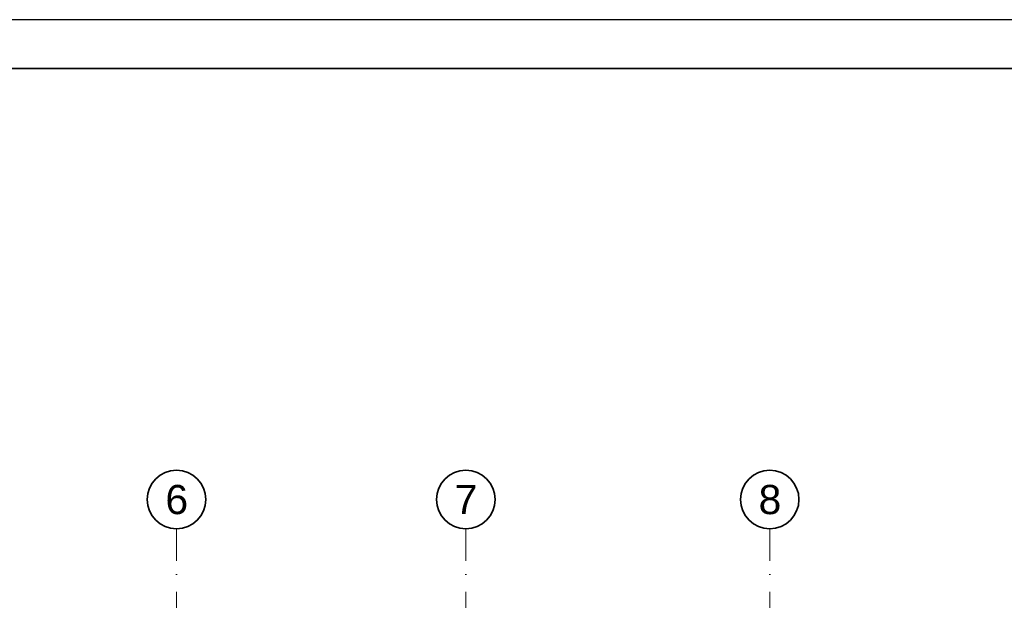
# Model space of a CAD drawing. Header units: millimetres. Extents: x -1465 to 393277, y -3788 to 454312.
# Tile 245 of 256: x 31170 to 41278, y 91350 to 97312. Entities that reach past the tile are written whole.
import ezdxf

# ---------------------------------------------------------------- set-up
doc = ezdxf.new("R2010")
doc.units = ezdxf.units.MM
doc.linetypes.add('Kropki i Kreski', pattern=[6.702778, 3.527778, -1.763889, 0, -1.411111])
doc.layers.add('CP_FRREF', color=251, linetype='Continuous', lineweight=35)
doc.layers.add('CP_LINENORM', color=253, linetype='Continuous')
doc.layers.add('Konstrukcja - Siatka mod', color=8, linetype='Continuous')
doc.styles.add('STYL_AUTOMATYCZNY_1', font='ARIALN.TTF')

msp = doc.modelspace()

# ---------------------------------------------------------------- linework, layer by layer
at = {"layer": 'CP_FRREF'}
msp.add_line((53035, 96812), (35, 96812), dxfattribs=at)
at = {"layer": 'CP_LINENORM', "linetype": 'Continuous'}
msp.add_line((53535, 97312), (-1465, 97312), dxfattribs=at)
at = {"layer": 'Konstrukcja - Siatka mod', "color": 8, "linetype": 'Kropki i Kreski', "lineweight": 13, "ltscale": 100}
for p, q in [((32780, 91085), (32780, 92085)), ((35750, 91085), (35750, 92085)), ((38870, 91085), (38870, 92085))]:
    msp.add_line(p, q, dxfattribs=at)
at = {"layer": 'Konstrukcja - Siatka mod', "color": 8, "linetype": 'Continuous', "lineweight": 35, "ltscale": 100}
for centre in [(32780, 92385), (35750, 92385), (38870, 92385)]:
    msp.add_circle(centre, 300, dxfattribs=at)

# ---------------------------------------------------------------- texts
at = {"layer": 'Konstrukcja - Siatka mod', "color": 8, "linetype": 'Continuous', "lineweight": 13, "char_height": 300, "attachment_point": 1, "style": 'STYL_AUTOMATYCZNY_1'}
for s, insert in [('\\A1;{\\pql;\\pt0;\\fArial|b0|i0|c238|p0;\\W1.000000;6}', (32666, 92535)), ('\\A1;{\\pql;\\pt0;\\fArial|b0|i0|c238|p0;\\W1.000000;7}', (35636, 92535)), ('\\A1;{\\pql;\\pt0;\\fArial|b0|i0|c238|p0;\\W1.000000;8}', (38756, 92535))]:
    msp.add_mtext(s, dxfattribs=dict(at, insert=insert))

doc.saveas('drawing.dxf')
